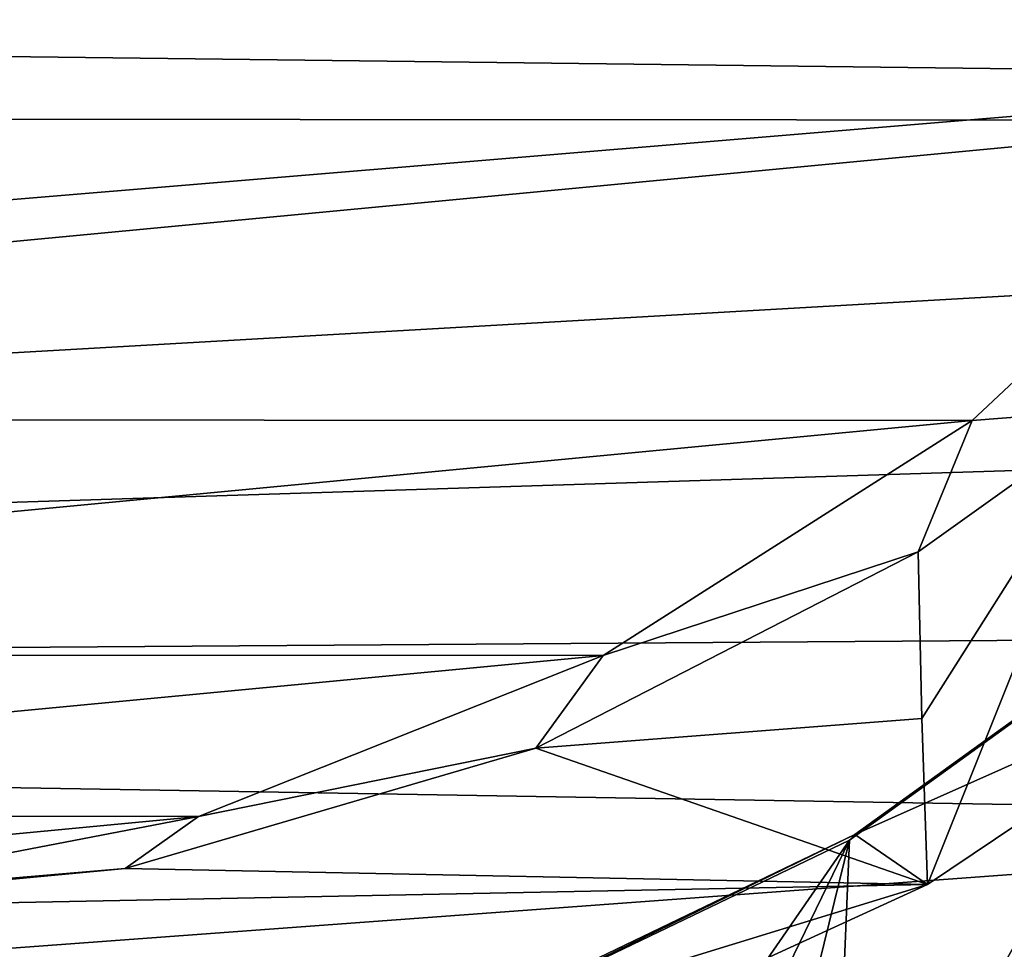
# Model space of a CAD drawing. Header units: metres. Extents: x -237 to 25, y -25 to 25.
# Tile 46 of 165: x -218.77 to -216.04, y -6.81 to -4.24. Entities that reach past the tile are written whole.
import ezdxf

# ---------------------------------------------------------------- set-up
doc = ezdxf.new("R2010")
doc.units = ezdxf.units.M
doc.layers.add('solid_10481232', color=7, linetype='CONTINUOUS')

msp = doc.modelspace()

# ---------------------------------------------------------------- linework, layer by layer
at = {"layer": 'solid_10481232'}
for points in [[(-225.572693, -3.52746, 85.364845), (-214.523148, -3.534873, 82.609886), (-224.849701, -4.513992, 85.184586)], [(-224.849701, -4.513992, 85.184586), (-214.523148, -3.534873, 82.609886), (-215.246994, -4.520023, 82.790359)], [(-214.643524, -4.395231, 180.624695), (-214.787689, -3.866384, 180.660629), (-235.711258, -4.138214, 96.438278)], [(-214.643524, -4.395231, 180.624695), (-235.711258, -4.138214, 96.438278), (-235.036087, -6.092565, 96.269989)], [(-214.481216, -4.91782, 180.584244), (-214.643524, -4.395231, 180.624695), (-235.036087, -6.092565, 96.269989)], [(-224.849701, -4.513992, 85.184586), (-215.246994, -4.520023, 82.790359), (-223.962814, -5.347099, 84.963455)], [(-223.962814, -5.347099, 84.963455), (-215.246994, -4.520023, 82.790359), (-216.133438, -5.350898, 83.011375)], [(-216.133438, -5.350898, 83.011375), (-215.246994, -4.520023, 82.790359), (-215.73056, -5.319191, 84.454544)], [(-214.300674, -5.434528, 180.539246), (-214.481216, -4.91782, 180.584244), (-235.036087, -6.092565, 96.269989)], [(-215.73056, -5.319191, 84.454544), (-216.272049, -6.174373, 84.654549), (-216.282623, -5.713095, 84.612106)], [(-216.133438, -5.350898, 83.011375), (-215.73056, -5.319191, 84.454544), (-216.282623, -5.713095, 84.612106)], [(-215.73056, -5.319191, 84.454544), (-216.256302, -6.633202, 84.717682), (-216.272049, -6.174373, 84.654549)], [(-215.73056, -5.319191, 84.454544), (-215.249374, -5.95643, 84.385185), (-216.256302, -6.633202, 84.717682)], [(-223.962814, -5.347099, 84.963455), (-216.133438, -5.350898, 83.011375), (-222.943497, -5.997438, 84.709312)], [(-222.943497, -5.997438, 84.709312), (-216.133438, -5.350898, 83.011375), (-217.152985, -6.000052, 83.265579)], [(-217.152985, -6.000052, 83.265579), (-216.133438, -5.350898, 83.011375), (-216.282623, -5.713095, 84.612106)], [(-214.101959, -5.944853, 180.489716), (-214.300674, -5.434528, 180.539246), (-235.036087, -6.092565, 96.269989)], [(-217.338608, -6.255916, 84.930756), (-216.282623, -5.713095, 84.612106), (-216.272049, -6.174373, 84.654549)], [(-217.152985, -6.000052, 83.265579), (-216.282623, -5.713095, 84.612106), (-217.338608, -6.255916, 84.930756)], [(-216.522232, -7.702631, 82.788818), (-216.471725, -6.510306, 82.77623), (-215.430862, -5.758964, 82.516708)], [(-216.151489, -7.281801, 82.696381), (-216.522232, -7.702631, 82.788818), (-215.430862, -5.758964, 82.516708)], [(-215.417862, -5.745286, 82.620407), (-215.430862, -5.758964, 82.516708), (-216.471725, -6.510306, 82.77623)], [(-216.456955, -6.495142, 82.879486), (-215.417862, -5.745286, 82.620407), (-216.471725, -6.510306, 82.77623)], [(-215.249374, -5.95643, 84.385185), (-215.417862, -5.745286, 82.620407), (-216.456955, -6.495142, 82.879486)], [(-216.04155, -7.058932, 82.668968), (-216.151489, -7.281801, 82.696381), (-215.430862, -5.758964, 82.516708)], [(-213.885437, -6.447666, 180.435745), (-214.101959, -5.944853, 180.489716), (-235.036087, -6.092565, 96.269989)], [(-216.256302, -6.633202, 84.717682), (-215.249374, -5.95643, 84.385185), (-216.456955, -6.495142, 82.879486)], [(-222.943497, -5.997438, 84.709312), (-217.152985, -6.000052, 83.265579), (-221.826111, -6.443721, 84.430717)], [(-221.826111, -6.443721, 84.430717), (-217.152985, -6.000052, 83.265579), (-218.271088, -6.445427, 83.54435)], [(-218.271088, -6.445427, 83.54435), (-217.152985, -6.000052, 83.265579), (-217.338608, -6.255916, 84.930756)], [(-213.885437, -6.447666, 180.435745), (-235.036087, -6.092565, 96.269989), (-234.108414, -7.937354, 96.03875)], [(-217.338608, -6.255916, 84.930756), (-216.272049, -6.174373, 84.654549), (-216.256302, -6.633202, 84.717682)], [(-218.473831, -6.58852, 85.263062), (-217.338608, -6.255916, 84.930756), (-216.256302, -6.633202, 84.717682)], [(-218.271088, -6.445427, 83.54435), (-217.338608, -6.255916, 84.930756), (-218.473831, -6.58852, 85.263062)], [(-213.650879, -6.943264, 180.377274), (-213.885437, -6.447666, 180.435745), (-234.108414, -7.937354, 96.03875)], [(-221.826111, -6.443721, 84.430717), (-218.271088, -6.445427, 83.54435), (-220.647888, -6.671125, 84.136955)], [(-220.647888, -6.671125, 84.136955), (-218.271088, -6.445427, 83.54435), (-219.449539, -6.671706, 83.838173)], [(-219.449539, -6.671706, 83.838173), (-218.271088, -6.445427, 83.54435), (-218.473831, -6.58852, 85.263062)], [(-216.456955, -6.495142, 82.879486), (-216.471725, -6.510306, 82.77623), (-217.624039, -7.064398, 83.06353)], [(-217.606613, -7.047647, 83.16613), (-216.456955, -6.495142, 82.879486), (-217.624039, -7.064398, 83.06353)], [(-216.256302, -6.633202, 84.717682), (-216.456955, -6.495142, 82.879486), (-217.606613, -7.047647, 83.16613)], [(-217.217865, -7.589348, 82.962257), (-217.624039, -7.064398, 83.06353), (-216.471725, -6.510306, 82.77623)], [(-216.977127, -7.550228, 82.902237), (-217.217865, -7.589348, 82.962257), (-216.471725, -6.510306, 82.77623)], [(-216.737549, -7.58956, 82.842506), (-216.977127, -7.550228, 82.902237), (-216.471725, -6.510306, 82.77623)], [(-216.522232, -7.702631, 82.788818), (-216.737549, -7.58956, 82.842506), (-216.471725, -6.510306, 82.77623)], [(-219.652466, -6.700046, 85.576088), (-218.473831, -6.58852, 85.263062), (-216.256302, -6.633202, 84.717682)], [(-219.449539, -6.671706, 83.838173), (-218.473831, -6.58852, 85.263062), (-219.652466, -6.700046, 85.576088)], [(-219.652466, -6.700046, 85.576088), (-216.256302, -6.633202, 84.717682), (-217.228729, -7.079195, 85.046989)], [(-217.228729, -7.079195, 85.046989), (-216.256302, -6.633202, 84.717682), (-217.606613, -7.047647, 83.16613)], [(-219.652466, -6.700046, 85.576088), (-217.228729, -7.079195, 85.046989), (-222.531677, -6.883105, 86.328316)]]:
    msp.add_3dface(points, dxfattribs=at)

doc.saveas('drawing.dxf')
